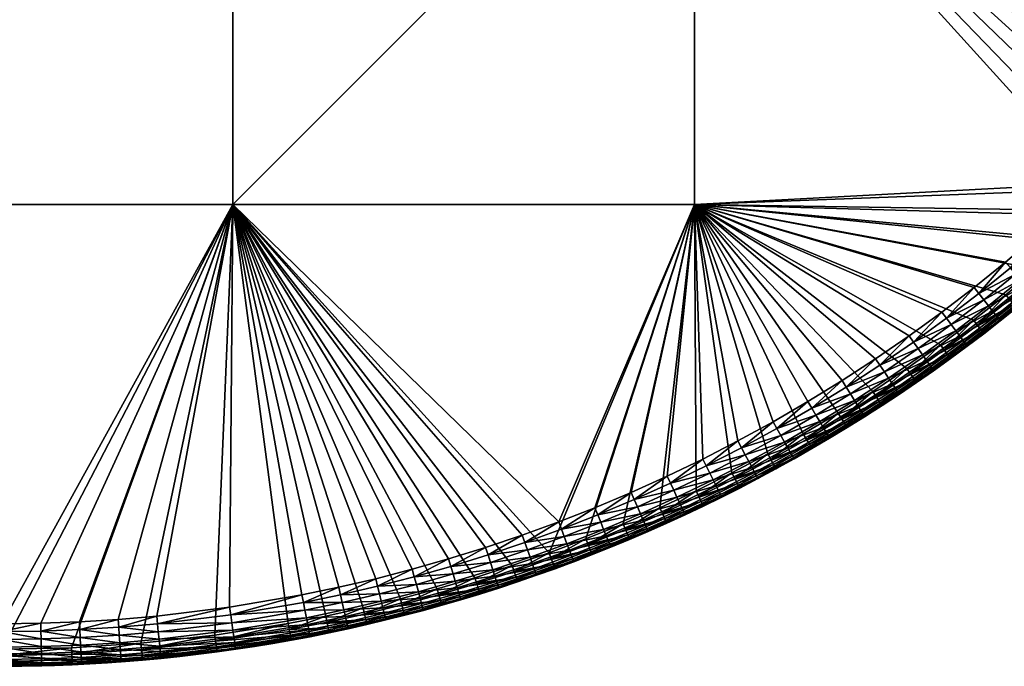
# Model space of a CAD drawing. Header units: centimetres. Extents: x -679 to 534, y -307 to 273.
# Tile 28 of 43: x 346 to 462, y -217 to -141. Entities that reach past the tile are written whole.
import ezdxf

# ---------------------------------------------------------------- set-up
doc = ezdxf.new("R2010")
doc.units = ezdxf.units.CM
doc.layers.add('Fbx_Root', color=18, linetype='Continuous', true_color=0x000000)

msp = doc.modelspace()

# ---------------------------------------------------------------- meshes
at = {"layer": 'Fbx_Root'}
mesh = msp.add_polyface(dxfattribs=at)
corners = [(262.59, -54.17, 390), (262.59, -108.46, 390), (208.3, -108.46, 390), (208.3, -54.17, 390), (262.59, 0.11, 390), (316.87, -108.46, 390), (316.87, -162.75, 390), (262.59, -162.75, 390), (316.87, -54.17, 390), (316.87, 0.11, 390), (371.16, -108.46, 390), (371.16, -162.75, 390), (371.16, -54.17, 390), (210.22, -159.1, 390), (213.58, -162.42, 390), (231.72, -177.81, 390), (227.88, -174.87, 390), (220.52, -168.78, 390), (217.01, -165.64, 390), (224.11, -171.83, 390), (219.59, -169.85, 390.59), (216.51, -166.19, 390.14), (220.04, -169.34, 390.14), (219.3, -170.18, 391.26), (216.05, -166.69, 390.59), (223.21, -172.92, 390.59), (220.52, -168.78, 390), (224.11, -171.83, 390), (217.42, -168.71, 392), (219.21, -170.29, 392), (262.59, -54.17, 440), (208.3, -54.17, 440), (208.3, -108.46, 440), (262.59, -108.46, 440), (262.59, 0.11, 440), (316.87, -108.46, 440), (262.59, -162.75, 440), (316.87, -162.75, 440), (316.87, -54.17, 440), (316.87, 0.11, 440), (371.16, -108.46, 440), (371.16, -54.17, 440), (227.88, -171.03, 440), (224.3, -168.08, 440), (220.81, -165.03, 440), (214.05, -158.69, 440), (210.79, -155.39, 440), (217.39, -161.9, 440), (219.21, -170.29, 392), (219.26, -170.34, 435), (217.48, -168.76, 435), (217.71, -168.5, 436.84), (217.53, -168.7, 435.91), (221.12, -171.83, 435.91), (218.02, -168.16, 437.74), (221.3, -171.62, 436.84), (218.45, -167.67, 438.54), (221.6, -171.27, 437.74), (222.02, -170.77, 438.54), (218.99, -167.08, 439.18), (222.53, -170.16, 439.18), (219.58, -166.41, 439.65), (223.11, -169.48, 439.65), (220.2, -165.71, 439.92), (223.72, -168.77, 439.92), (216.13, -163.25, 439.65), (216.77, -162.57, 439.92), (219.26, -170.34, 435), (227.88, -171.03, 440), (224.3, -168.08, 440), (220.81, -165.03, 440)]
mesh.append_faces([[corners[k] for k in face] for face in [(0, 1, 2, 2), (0, 2, 3, 3), (4, 0, 3, 3), (5, 6, 7, 7), (5, 7, 1, 1), (8, 5, 1, 1), (8, 1, 0, 0), (9, 8, 0, 0), (10, 11, 6, 6), (10, 6, 5, 5), (12, 10, 5, 5), (12, 5, 8, 8), (2, 1, 13, 13), (14, 13, 1, 1), (15, 16, 7, 7), (17, 18, 7, 7), (7, 19, 17, 17), (7, 16, 19, 19), (7, 14, 1, 1), (18, 14, 7, 7), (20, 21, 22, 22), (23, 24, 20, 20), (25, 20, 22, 22), (26, 22, 21, 21), (27, 22, 26, 26), (28, 23, 29, 29), (30, 31, 32, 32), (30, 32, 33, 33), (34, 31, 30, 30), (35, 33, 36, 36), (35, 36, 37, 37), (38, 30, 33, 33), (38, 33, 35, 35), (39, 30, 38, 38), (40, 35, 37, 37), (41, 38, 35, 35), (42, 36, 43, 43), (36, 44, 43, 43), (45, 33, 46, 46), (47, 33, 45, 45), (47, 44, 36, 36), (47, 36, 33, 33), (32, 46, 33, 33), (48, 49, 50, 50), (51, 52, 53, 53), (54, 51, 55, 55), (56, 54, 57, 57), (56, 57, 58, 58), (59, 56, 58, 58), (59, 58, 60, 60), (61, 59, 60, 60), (61, 60, 62, 62), (63, 61, 62, 62), (63, 62, 64, 64), (65, 59, 61, 61), (66, 61, 63, 63), (67, 53, 52, 52), (64, 68, 69, 69), (63, 64, 69, 69), (63, 69, 70, 70), (66, 63, 70, 70)]])
mesh = msp.add_polyface(dxfattribs=at)
corners = [(371.16, 0.11, 390), (371.16, -54.17, 390), (316.87, -54.17, 390), (425.45, -108.46, 390), (425.45, -162.75, 390), (371.16, -162.75, 390), (371.16, -108.46, 390), (425.45, -54.17, 390), (425.45, 0.11, 390), (479.73, -54.17, 390), (479.73, -108.46, 390), (479.73, 0.11, 390), (476.09, -160.83, 390), (458.24, -176.35, 390), (454.36, -179.24, 390), (462.04, -173.37, 390), (465.67, -170.37, 390), (472.7, -164.09, 390), (469.22, -167.27, 390), (479.4, -157.47, 390), (470.16, -168.33, 390.59), (466.59, -171.44, 390.59), (466.15, -170.93, 390.14), (470.46, -168.66, 391.26), (466.87, -171.78, 391.26), (469.22, -167.27, 390), (469.71, -167.82, 390.14), (465.67, -170.37, 390), (468.77, -170.34, 392), (466.96, -171.89, 392), (371.16, -108.46, 440), (316.87, -162.75, 440), (371.16, -162.75, 440), (371.16, -54.17, 440), (316.87, -108.46, 440), (371.16, 0.11, 440), (316.87, -54.17, 440), (425.45, -108.46, 440), (425.45, -162.75, 440), (425.45, -54.17, 440), (425.45, 0.11, 440), (479.73, -54.17, 440), (479.73, -108.46, 440), (479.73, 0.11, 440), (472.38, -160.26, 440), (446.73, -180.9, 440), (450.66, -178.2, 440), (458.3, -172.51, 440), (462.01, -169.52, 440), (465.54, -166.52, 440), (469, -163.43, 440), (475.68, -157, 440), (478.89, -153.66, 440), (468.77, -170.34, 392), (468.83, -170.29, 435), (467.02, -171.84, 435), (464.97, -173.1, 436.84), (468.77, -170.23, 435.91), (468.6, -170.02, 436.84), (464.68, -172.74, 437.74), (468.29, -169.68, 437.74), (464.26, -172.24, 438.54), (467.86, -169.19, 438.54), (463.75, -171.63, 439.18), (467.34, -168.58, 439.18), (463.18, -170.94, 439.65), (466.75, -167.91, 439.65), (462.59, -170.22, 439.92), (466.14, -167.21, 439.92), (458.86, -173.23, 439.92), (469, -163.43, 440), (465.54, -166.52, 440), (462.01, -169.52, 440)]
mesh.append_faces([[corners[k] for k in face] for face in [(0, 1, 2, 2), (3, 4, 5, 5), (3, 5, 6, 6), (7, 3, 6, 6), (7, 6, 1, 1), (8, 7, 1, 1), (9, 10, 3, 3), (9, 3, 7, 7), (11, 9, 7, 7), (3, 12, 4, 4), (13, 14, 4, 4), (15, 13, 4, 4), (15, 4, 16, 16), (17, 18, 4, 4), (12, 17, 4, 4), (18, 16, 4, 4), (19, 12, 3, 3), (19, 3, 10, 10), (20, 21, 22, 22), (23, 24, 21, 21), (25, 26, 22, 22), (25, 22, 27, 27), (28, 29, 24, 24), (30, 31, 32, 32), (33, 34, 30, 30), (35, 36, 33, 33), (37, 30, 32, 32), (37, 32, 38, 38), (39, 33, 30, 30), (39, 30, 37, 37), (40, 33, 39, 39), (41, 39, 37, 37), (41, 37, 42, 42), (43, 39, 41, 41), (44, 37, 38, 38), (45, 46, 38, 38), (47, 48, 38, 38), (48, 49, 38, 38), (49, 50, 38, 38), (37, 44, 51, 51), (51, 52, 37, 37), (52, 42, 37, 37), (44, 38, 50, 50), (53, 54, 55, 55), (56, 57, 58, 58), (59, 56, 58, 58), (59, 58, 60, 60), (61, 59, 60, 60), (61, 60, 62, 62), (63, 61, 62, 62), (63, 62, 64, 64), (65, 63, 64, 64), (65, 64, 66, 66), (67, 65, 66, 66), (67, 66, 68, 68), (69, 65, 67, 67), (68, 70, 71, 71), (69, 67, 72, 72), (67, 68, 71, 71), (67, 71, 72, 72)]])
mesh = msp.add_polyface(dxfattribs=at)
corners = [(360.37, -214.32, 390), (352.2, -214.85, 390), (371.16, -162.75, 390), (382.1, -211.14, 390), (377.68, -211.99, 390), (386.49, -210.17, 390), (369.05, -213.36, 390), (390.86, -209.1, 390), (395.2, -207.93, 390), (399.62, -206.62, 390), (404.01, -205.2, 390), (408.36, -203.68, 390), (412.68, -202.05, 390), (425.45, -162.75, 390), (417.04, -200.27, 390), (344.02, -215.03, 390), (426.23, -197.67, 390.59), (421.66, -199.06, 390.14), (425.94, -197.06, 390.14), (426.43, -198.07, 391.26), (421.94, -199.68, 390.59), (425.62, -196.4, 390), (421.35, -198.39, 390), (429.84, -194.3, 390), (428.63, -197.15, 392), (426.49, -198.2, 392), (344.02, -212.03, 440), (348.58, -211.98, 440), (371.16, -162.75, 440), (362.22, -211.13, 440), (370.79, -210.08, 440), (353.13, -211.81, 440), (357.68, -211.53, 440), (379.29, -208.64, 440), (383.64, -207.74, 440), (387.97, -206.74, 440), (392.27, -205.63, 440), (396.54, -204.42, 440), (400.89, -203.07, 440), (405.2, -201.62, 440), (409.48, -200.06, 440), (425.45, -162.75, 440), (413.71, -198.4, 440), (422.23, -194.69, 440), (417.99, -196.6, 440), (426.41, -192.67, 440), (316.87, -162.75, 440), (428.63, -197.15, 392), (426.5, -198.2, 435), (426.49, -198.2, 392), (424.19, -198.9, 436.84), (424.31, -199.14, 435.91), (428.6, -197.07, 435.91), (424, -198.48, 437.74), (428.48, -196.83, 436.84), (423.72, -197.89, 438.54), (428.27, -196.42, 437.74), (427.98, -195.84, 438.54), (423.38, -197.17, 439.18), (427.63, -195.12, 439.18), (423, -196.35, 439.65), (427.23, -194.32, 439.65), (422.61, -195.51, 439.92), (426.82, -193.49, 439.92), (419.41, -199.84, 438.54), (419.09, -199.11, 439.18), (418.73, -198.28, 439.65), (418.36, -197.43, 439.92), (414.06, -199.24, 439.92), (426.5, -198.2, 435), (426.41, -192.67, 440), (422.23, -194.69, 440), (417.99, -196.6, 440), (413.71, -198.4, 440)]
mesh.append_faces([[corners[k] for k in face] for face in [(0, 1, 2, 2), (3, 4, 2, 2), (3, 2, 5, 5), (4, 6, 2, 2), (5, 2, 7, 7), (8, 2, 9, 9), (2, 10, 9, 9), (10, 2, 11, 11), (12, 13, 14, 14), (12, 11, 13, 13), (8, 7, 2, 2), (2, 13, 11, 11), (1, 15, 2, 2), (16, 17, 18, 18), (19, 20, 16, 16), (21, 18, 17, 17), (21, 17, 22, 22), (23, 18, 21, 21), (24, 25, 19, 19), (26, 27, 28, 28), (29, 30, 28, 28), (31, 32, 28, 28), (28, 30, 33, 33), (28, 34, 35, 35), (36, 28, 35, 35), (28, 36, 37, 37), (28, 38, 39, 39), (28, 39, 40, 40), (38, 28, 37, 37), (33, 34, 28, 28), (41, 40, 42, 42), (43, 41, 44, 44), (41, 43, 45, 45), (44, 41, 42, 42), (28, 46, 26, 26), (47, 48, 49, 49), (50, 51, 52, 52), (53, 50, 54, 54), (55, 53, 56, 56), (55, 56, 57, 57), (58, 55, 57, 57), (58, 57, 59, 59), (60, 58, 59, 59), (60, 59, 61, 61), (62, 60, 61, 61), (62, 61, 63, 63), (64, 53, 55, 55), (65, 55, 58, 58), (66, 65, 58, 58), (66, 58, 60, 60), (67, 66, 60, 60), (67, 60, 62, 62), (68, 66, 67, 67), (51, 69, 52, 52), (62, 63, 70, 70), (62, 70, 71, 71), (68, 67, 72, 72), (68, 72, 73, 73), (67, 62, 71, 71), (67, 71, 72, 72)]])
mesh = msp.add_polyface(dxfattribs=at)
corners = [(344.02, -215.03, 390), (316.87, -162.75, 390), (371.16, -162.75, 390), (421.35, -198.39, 390), (417.04, -200.27, 390), (425.45, -162.75, 390), (425.62, -196.4, 390), (434.06, -192.06, 390), (429.84, -194.3, 390), (438.23, -189.72, 390), (442.34, -187.27, 390), (446.39, -184.72, 390), (450.41, -182.03, 390), (454.36, -179.24, 390), (455.19, -180.39, 390.59), (450.83, -182.64, 390.14), (454.79, -179.84, 390.14), (455.45, -180.75, 391.26), (451.21, -183.2, 390.59), (459.1, -177.48, 390.59), (458.69, -176.94, 390.14), (459.37, -177.83, 391.26), (458.24, -176.35, 390), (454.36, -179.24, 390), (450.41, -182.03, 390), (457.5, -179.42, 392), (455.53, -180.86, 392), (453.55, -182.28, 392), (426.41, -192.67, 440), (430.54, -190.55, 440), (425.45, -162.75, 440), (371.16, -162.75, 440), (409.48, -200.06, 440), (434.68, -188.29, 440), (438.76, -185.93, 440), (442.78, -183.46, 440), (446.73, -180.9, 440), (450.66, -178.2, 440), (454.52, -175.41, 440), (458.3, -172.51, 440), (455.53, -180.86, 392), (455.53, -180.86, 435), (453.54, -182.29, 435), (457.5, -179.42, 392), (457.5, -179.42, 435), (455.62, -176.88, 439.65), (456.15, -177.6, 439.18), (459.99, -174.66, 439.18), (455.06, -176.13, 439.92), (459.44, -173.96, 439.65), (453.34, -182, 436.84), (453.5, -182.22, 435.91), (457.45, -179.35, 435.91), (457.29, -179.13, 436.84), (453.07, -181.62, 437.74), (457.02, -178.76, 437.74), (452.7, -181.09, 438.54), (456.63, -178.24, 438.54), (452.24, -180.44, 439.18), (451.72, -179.7, 439.65), (451.19, -178.94, 439.92), (448.25, -183.17, 439.18), (447.76, -182.43, 439.65), (447.24, -181.65, 439.92), (459.46, -177.94, 435), (457.5, -179.42, 435), (455.53, -180.86, 435), (453.54, -182.29, 435), (454.52, -175.41, 440), (450.66, -178.2, 440), (446.73, -180.9, 440), (458.86, -173.23, 439.92), (458.3, -172.51, 440)]
mesh.append_faces([[corners[k] for k in face] for face in [(0, 1, 2, 2), (3, 4, 5, 5), (6, 3, 5, 5), (7, 8, 5, 5), (9, 7, 5, 5), (10, 9, 5, 5), (11, 5, 12, 12), (5, 11, 10, 10), (8, 6, 5, 5), (12, 5, 13, 13), (14, 15, 16, 16), (17, 18, 14, 14), (19, 14, 16, 16), (19, 16, 20, 20), (21, 17, 14, 14), (22, 20, 16, 16), (22, 16, 23, 23), (23, 16, 15, 15), (23, 15, 24, 24), (25, 26, 17, 17), (21, 25, 17, 17), (27, 17, 26, 26), (28, 29, 30, 30), (31, 32, 30, 30), (33, 34, 30, 30), (35, 36, 30, 30), (30, 37, 38, 38), (39, 30, 38, 38), (30, 34, 35, 35), (40, 41, 42, 42), (43, 44, 41, 41), (43, 41, 40, 40), (45, 46, 47, 47), (48, 45, 49, 49), (50, 51, 52, 52), (50, 52, 53, 53), (54, 50, 53, 53), (54, 53, 55, 55), (56, 54, 55, 55), (56, 55, 57, 57), (58, 56, 57, 57), (58, 57, 46, 46), (59, 58, 46, 46), (59, 46, 45, 45), (60, 59, 45, 45), (60, 45, 48, 48), (61, 56, 58, 58), (62, 58, 59, 59), (63, 62, 59, 59), (63, 59, 60, 60), (64, 52, 65, 65), (52, 66, 65, 65), (51, 67, 66, 66), (51, 66, 52, 52), (60, 48, 68, 68), (60, 68, 69, 69), (63, 60, 69, 69), (63, 69, 70, 70), (48, 71, 72, 72), (48, 72, 68, 68)]])
mesh = msp.add_polyface(dxfattribs=at)
corners = [(360.5, -215.73, 390.59), (352.24, -215.59, 390.14), (360.44, -215.05, 390.14), (360.54, -216.17, 391.26), (352.27, -216.27, 390.59), (369.24, -214.76, 390.59), (369.3, -215.2, 391.26), (360.37, -214.32, 390), (369.05, -213.36, 390), (352.28, -216.71, 391.26), (356.42, -216.63, 392), (354.36, -216.75, 392), (364.94, -215.88, 392), (362.75, -216.11, 392), (358.49, -216.48, 392), (360.55, -216.31, 392), (371.16, -162.75, 440), (348.58, -211.98, 440), (353.13, -211.81, 440), (362.22, -211.13, 440), (357.68, -211.53, 440), (364.94, -215.88, 392), (364.92, -215.88, 435), (362.72, -216.11, 435), (362.75, -216.11, 392), (360.55, -216.31, 392), (360.38, -216.33, 435), (358.05, -216.51, 435), (358.49, -216.48, 392), (356.42, -216.63, 392), (355.71, -216.67, 435), (353.38, -216.8, 435), (354.36, -216.75, 392), (358.02, -216.16, 436.84), (358.04, -216.43, 435.91), (362.71, -216.03, 435.91), (362.68, -215.76, 436.84), (357.99, -215.7, 437.74), (362.64, -215.3, 437.74), (357.94, -215.05, 438.54), (362.57, -214.65, 438.54), (357.88, -214.26, 439.18), (362.49, -213.86, 439.18), (357.82, -213.36, 439.65), (362.4, -212.97, 439.65), (357.75, -212.43, 439.92), (362.31, -212.04, 439.92), (353.36, -216.45, 436.84), (353.37, -216.72, 435.91), (353.34, -215.99, 437.74), (353.31, -215.34, 438.54), (353.27, -214.54, 439.18), (353.22, -213.65, 439.65), (353.18, -212.72, 439.92), (364.92, -215.88, 435), (367.12, -215.62, 435), (360.38, -216.33, 435), (362.72, -216.11, 435), (358.05, -216.51, 435), (355.71, -216.67, 435), (370.79, -210.08, 440), (362.22, -211.13, 440), (357.68, -211.53, 440)]
mesh.append_faces([[corners[k] for k in face] for face in [(0, 1, 2, 2), (3, 4, 0, 0), (5, 0, 2, 2), (6, 3, 0, 0), (2, 7, 8, 8), (7, 2, 1, 1), (9, 3, 10, 10), (9, 10, 11, 11), (3, 6, 12, 12), (3, 12, 13, 13), (14, 10, 3, 3), (13, 15, 3, 3), (14, 3, 15, 15), (16, 17, 18, 18), (19, 16, 20, 20), (21, 22, 23, 23), (21, 23, 24, 24), (25, 26, 27, 27), (25, 27, 28, 28), (29, 30, 31, 31), (29, 31, 32, 32), (28, 27, 30, 30), (28, 30, 29, 29), (24, 23, 26, 26), (24, 26, 25, 25), (33, 34, 35, 35), (33, 35, 36, 36), (37, 33, 36, 36), (37, 36, 38, 38), (39, 37, 38, 38), (39, 38, 40, 40), (41, 39, 40, 40), (41, 40, 42, 42), (43, 41, 42, 42), (43, 42, 44, 44), (45, 43, 44, 44), (45, 44, 46, 46), (47, 48, 34, 34), (47, 34, 33, 33), (49, 47, 33, 33), (49, 33, 37, 37), (50, 49, 37, 37), (50, 37, 39, 39), (51, 50, 39, 39), (51, 39, 41, 41), (52, 51, 41, 41), (52, 41, 43, 43), (53, 52, 43, 43), (53, 43, 45, 45), (54, 55, 35, 35), (56, 57, 35, 35), (58, 56, 34, 34), (57, 54, 35, 35), (59, 58, 34, 34), (59, 34, 48, 48), (34, 56, 35, 35), (46, 60, 61, 61), (53, 45, 62, 62), (45, 46, 61, 61), (45, 61, 62, 62)]])
mesh = msp.add_polyface(dxfattribs=at)
corners = [(371.16, -162.75, 390), (369.05, -213.36, 390), (360.37, -214.32, 390), (369.24, -214.76, 390.59), (360.44, -215.05, 390.14), (369.15, -214.09, 390.14), (369.3, -215.2, 391.26), (360.5, -215.73, 390.59), (377.93, -213.38, 390.59), (377.81, -212.72, 390.14), (378.01, -213.82, 391.26), (369.05, -213.36, 390), (377.68, -211.99, 390), (373.69, -214.7, 392), (371.51, -215.03, 392), (367.13, -215.62, 392), (364.94, -215.88, 392), (369.32, -215.34, 392), (378.04, -213.96, 392), (375.87, -214.34, 392), (378.04, -213.96, 392), (378.07, -213.96, 435), (375.89, -214.34, 435), (375.87, -214.34, 392), (373.69, -214.7, 392), (373.7, -214.7, 435), (371.51, -215.03, 435), (371.51, -215.03, 392), (369.32, -215.34, 392), (369.32, -215.34, 435), (367.12, -215.62, 435), (367.13, -215.62, 392), (364.92, -215.88, 435), (364.94, -215.88, 392), (371.46, -214.68, 436.84), (371.5, -214.95, 435.91), (380.23, -213.46, 435.91), (371.39, -214.23, 437.74), (380.18, -213.2, 436.84), (371.3, -213.58, 438.54), (380.09, -212.75, 437.74), (379.97, -212.11, 438.54), (371.18, -212.79, 439.18), (379.81, -211.32, 439.18), (371.05, -211.91, 439.65), (379.64, -210.44, 439.65), (370.92, -210.99, 439.92), (379.47, -209.53, 439.92), (362.68, -215.76, 436.84), (362.71, -216.03, 435.91), (362.64, -215.3, 437.74), (362.57, -214.65, 438.54), (362.49, -213.86, 439.18), (362.4, -212.97, 439.65), (362.31, -212.04, 439.92), (371.51, -215.03, 435), (373.7, -214.7, 435), (369.32, -215.34, 435), (375.89, -214.34, 435), (367.12, -215.62, 435), (379.29, -208.64, 440), (370.79, -210.08, 440)]
mesh.append_faces([[corners[k] for k in face] for face in [(0, 1, 2, 2), (3, 4, 5, 5), (6, 7, 3, 3), (8, 3, 5, 5), (8, 5, 9, 9), (10, 6, 3, 3), (10, 3, 8, 8), (4, 11, 5, 5), (12, 9, 5, 5), (12, 5, 11, 11), (6, 10, 13, 13), (6, 13, 14, 14), (15, 16, 6, 6), (17, 15, 6, 6), (18, 19, 10, 10), (13, 10, 19, 19), (17, 6, 14, 14), (20, 21, 22, 22), (20, 22, 23, 23), (24, 25, 26, 26), (24, 26, 27, 27), (23, 22, 25, 25), (23, 25, 24, 24), (28, 29, 30, 30), (28, 30, 31, 31), (31, 30, 32, 32), (31, 32, 33, 33), (27, 26, 29, 29), (27, 29, 28, 28), (34, 35, 36, 36), (37, 34, 38, 38), (39, 37, 40, 40), (39, 40, 41, 41), (42, 39, 41, 41), (42, 41, 43, 43), (44, 42, 43, 43), (44, 43, 45, 45), (46, 44, 45, 45), (46, 45, 47, 47), (48, 49, 35, 35), (48, 35, 34, 34), (50, 48, 34, 34), (50, 34, 37, 37), (51, 50, 37, 37), (51, 37, 39, 39), (52, 51, 39, 39), (52, 39, 42, 42), (53, 52, 42, 42), (53, 42, 44, 44), (54, 53, 44, 44), (54, 44, 46, 46), (55, 56, 35, 35), (57, 55, 35, 35), (56, 58, 35, 35), (59, 57, 35, 35), (58, 36, 35, 35), (59, 35, 49, 49), (46, 47, 60, 60), (46, 60, 61, 61), (54, 46, 61, 61)]])
mesh = msp.add_polyface(dxfattribs=at)
corners = [(430.48, -195.56, 390.59), (426.23, -197.67, 390.59), (425.94, -197.06, 390.14), (430.17, -194.96, 390.14), (430.69, -195.96, 391.26), (426.43, -198.07, 391.26), (434.74, -193.3, 390.59), (434.42, -192.71, 390.14), (434.96, -193.7, 391.26), (434.06, -192.06, 390), (429.84, -194.3, 390), (438.23, -189.72, 390), (430.75, -196.08, 392), (428.63, -197.15, 392), (432.89, -194.96, 392), (437.14, -192.65, 392), (435.02, -193.82, 392), (425.45, -162.75, 440), (430.54, -190.55, 440), (434.68, -188.29, 440), (435.02, -193.82, 392), (435.01, -193.82, 435), (432.88, -194.97, 435), (432.89, -194.96, 392), (437.14, -192.65, 392), (430.75, -196.08, 392), (430.77, -196.07, 435), (428.64, -197.15, 435), (428.63, -197.15, 392), (426.5, -198.2, 435), (432.72, -194.66, 436.84), (432.84, -194.9, 435.91), (437.09, -192.58, 435.91), (432.5, -194.25, 437.74), (436.96, -192.35, 436.84), (432.2, -193.68, 438.54), (436.73, -191.94, 437.74), (436.41, -191.37, 438.54), (431.82, -192.97, 439.18), (436.02, -190.68, 439.18), (431.4, -192.18, 439.65), (435.58, -189.9, 439.65), (430.97, -191.36, 439.92), (435.13, -189.09, 439.92), (428.48, -196.83, 436.84), (428.6, -197.07, 435.91), (428.27, -196.42, 437.74), (427.98, -195.84, 438.54), (427.63, -195.12, 439.18), (427.23, -194.32, 439.65), (426.82, -193.49, 439.92), (424.19, -198.9, 436.84), (424, -198.48, 437.74), (432.88, -194.97, 435), (435.01, -193.82, 435), (428.64, -197.15, 435), (430.77, -196.07, 435), (426.5, -198.2, 435), (434.68, -188.29, 440), (430.54, -190.55, 440), (426.41, -192.67, 440)]
mesh.append_faces([[corners[k] for k in face] for face in [(0, 1, 2, 2), (0, 2, 3, 3), (4, 5, 1, 1), (4, 1, 0, 0), (6, 0, 3, 3), (6, 3, 7, 7), (8, 4, 0, 0), (8, 0, 6, 6), (9, 7, 3, 3), (9, 3, 10, 10), (10, 3, 2, 2), (11, 7, 9, 9), (5, 4, 12, 12), (5, 12, 13, 13), (14, 4, 8, 8), (4, 14, 12, 12), (8, 15, 16, 16), (16, 14, 8, 8), (17, 18, 19, 19), (20, 21, 22, 22), (20, 22, 23, 23), (24, 21, 20, 20), (25, 26, 27, 27), (25, 27, 28, 28), (28, 27, 29, 29), (23, 22, 26, 26), (23, 26, 25, 25), (30, 31, 32, 32), (33, 30, 34, 34), (35, 33, 36, 36), (35, 36, 37, 37), (38, 35, 37, 37), (38, 37, 39, 39), (40, 38, 39, 39), (40, 39, 41, 41), (42, 40, 41, 41), (42, 41, 43, 43), (44, 45, 31, 31), (44, 31, 30, 30), (46, 44, 30, 30), (46, 30, 33, 33), (47, 46, 33, 33), (47, 33, 35, 35), (48, 47, 35, 35), (48, 35, 38, 38), (49, 48, 38, 38), (49, 38, 40, 40), (50, 49, 40, 40), (50, 40, 42, 42), (51, 45, 44, 44), (52, 44, 46, 46), (31, 53, 54, 54), (45, 55, 56, 56), (45, 57, 55, 55), (31, 56, 53, 53), (31, 54, 32, 32), (31, 45, 56, 56), (42, 43, 58, 58), (42, 58, 59, 59), (50, 42, 59, 59), (50, 59, 60, 60)]])
mesh = msp.add_polyface(dxfattribs=at)
corners = [(459.37, -177.83, 391.26), (455.19, -180.39, 390.59), (459.1, -177.48, 390.59), (462.93, -174.47, 390.59), (458.69, -176.94, 390.14), (462.5, -173.94, 390.14), (463.21, -174.82, 391.26), (466.59, -171.44, 390.59), (466.15, -170.93, 390.14), (466.87, -171.78, 391.26), (465.67, -170.37, 390), (462.04, -173.37, 390), (458.24, -176.35, 390), (463.3, -174.92, 392), (461.39, -176.45, 392), (465.14, -173.42, 392), (459.45, -177.94, 392), (457.5, -179.42, 392), (466.96, -171.89, 392), (466.96, -171.89, 392), (467.02, -171.84, 435), (465.2, -173.37, 435), (465.14, -173.42, 392), (468.77, -170.34, 392), (463.3, -174.92, 392), (463.3, -174.92, 435), (461.39, -176.44, 435), (461.39, -176.45, 392), (459.45, -177.94, 392), (459.46, -177.94, 435), (457.5, -179.42, 435), (457.5, -179.42, 392), (464.97, -173.1, 436.84), (465.14, -173.31, 435.91), (468.77, -170.23, 435.91), (461.17, -176.17, 436.84), (461.34, -176.38, 435.91), (460.89, -175.8, 437.74), (464.68, -172.74, 437.74), (460.48, -175.29, 438.54), (464.26, -172.24, 438.54), (459.99, -174.66, 439.18), (463.75, -171.63, 439.18), (459.44, -173.96, 439.65), (463.18, -170.94, 439.65), (458.86, -173.23, 439.92), (457.29, -179.13, 436.84), (457.45, -179.35, 435.91), (457.02, -178.76, 437.74), (456.63, -178.24, 438.54), (456.15, -177.6, 439.18), (455.62, -176.88, 439.65), (455.06, -176.13, 439.92), (463.3, -174.92, 435), (465.2, -173.37, 435), (461.39, -176.44, 435), (467.02, -171.84, 435), (459.46, -177.94, 435), (462.01, -169.52, 440), (458.3, -172.51, 440)]
mesh.append_faces([[corners[k] for k in face] for face in [(0, 1, 2, 2), (3, 2, 4, 4), (3, 4, 5, 5), (6, 0, 2, 2), (6, 2, 3, 3), (7, 3, 5, 5), (7, 5, 8, 8), (9, 6, 3, 3), (9, 3, 7, 7), (10, 8, 5, 5), (10, 5, 11, 11), (11, 5, 4, 4), (11, 4, 12, 12), (0, 6, 13, 13), (0, 13, 14, 14), (6, 9, 15, 15), (6, 15, 13, 13), (0, 16, 17, 17), (14, 16, 0, 0), (9, 18, 15, 15), (19, 20, 21, 21), (19, 21, 22, 22), (23, 20, 19, 19), (24, 25, 26, 26), (24, 26, 27, 27), (28, 29, 30, 30), (28, 30, 31, 31), (27, 26, 29, 29), (27, 29, 28, 28), (22, 21, 25, 25), (22, 25, 24, 24), (32, 33, 34, 34), (35, 36, 33, 33), (35, 33, 32, 32), (37, 35, 32, 32), (37, 32, 38, 38), (39, 37, 38, 38), (39, 38, 40, 40), (41, 39, 40, 40), (41, 40, 42, 42), (43, 41, 42, 42), (43, 42, 44, 44), (45, 43, 44, 44), (46, 47, 36, 36), (46, 36, 35, 35), (48, 46, 35, 35), (48, 35, 37, 37), (49, 48, 37, 37), (49, 37, 39, 39), (50, 49, 39, 39), (50, 39, 41, 41), (51, 41, 43, 43), (52, 43, 45, 45), (33, 53, 54, 54), (36, 55, 53, 53), (33, 54, 56, 56), (57, 55, 36, 36), (36, 53, 33, 33), (57, 36, 47, 47), (34, 33, 56, 56), (45, 58, 59, 59)]])
mesh = msp.add_polyface(dxfattribs=at)
corners = [(447.16, -185.9, 390.59), (443.08, -188.47, 390.59), (442.73, -187.9, 390.14), (446.79, -185.33, 390.14), (447.4, -186.28, 391.26), (443.32, -188.85, 391.26), (451.21, -183.2, 390.59), (450.83, -182.64, 390.14), (451.46, -183.56, 391.26), (455.19, -180.39, 390.59), (455.45, -180.75, 391.26), (446.39, -184.72, 390), (450.41, -182.03, 390), (447.48, -186.39, 392), (445.44, -187.7, 392), (449.52, -185.05, 392), (451.54, -183.68, 392), (453.55, -182.28, 392), (455.53, -180.86, 392), (453.54, -182.29, 435), (453.55, -182.28, 392), (451.54, -183.68, 392), (451.54, -183.68, 435), (449.51, -185.05, 435), (449.52, -185.05, 392), (447.48, -186.39, 392), (447.49, -186.39, 435), (445.45, -187.69, 435), (445.44, -187.7, 392), (443.39, -188.97, 435), (443.39, -188.97, 392), (449.32, -184.76, 436.84), (449.46, -184.99, 435.91), (453.5, -182.22, 435.91), (453.34, -182, 436.84), (449.06, -184.38, 437.74), (453.07, -181.62, 437.74), (448.7, -183.84, 438.54), (452.7, -181.09, 438.54), (448.25, -183.17, 439.18), (447.76, -182.43, 439.65), (452.24, -180.44, 439.18), (445.26, -187.39, 436.84), (445.4, -187.62, 435.91), (445.01, -187, 437.74), (444.67, -186.45, 438.54), (444.24, -185.78, 439.18), (443.76, -185.02, 439.65), (443.27, -184.23, 439.92), (447.24, -181.65, 439.92), (441.14, -189.92, 436.84), (440.9, -189.52, 437.74), (451.54, -183.68, 435), (453.54, -182.29, 435), (447.49, -186.39, 435), (449.51, -185.05, 435), (443.39, -188.97, 435), (445.45, -187.69, 435), (446.73, -180.9, 440)]
mesh.append_faces([[corners[k] for k in face] for face in [(0, 1, 2, 2), (0, 2, 3, 3), (4, 5, 1, 1), (4, 1, 0, 0), (6, 0, 3, 3), (6, 3, 7, 7), (8, 4, 0, 0), (8, 0, 6, 6), (9, 6, 7, 7), (10, 8, 6, 6), (11, 3, 2, 2), (12, 7, 3, 3), (12, 3, 11, 11), (5, 4, 13, 13), (5, 13, 14, 14), (4, 8, 15, 15), (4, 15, 13, 13), (8, 16, 15, 15), (8, 17, 16, 16), (17, 8, 10, 10), (18, 19, 20, 20), (21, 22, 23, 23), (21, 23, 24, 24), (20, 19, 22, 22), (20, 22, 21, 21), (25, 26, 27, 27), (25, 27, 28, 28), (28, 27, 29, 29), (28, 29, 30, 30), (24, 23, 26, 26), (24, 26, 25, 25), (31, 32, 33, 33), (31, 33, 34, 34), (35, 31, 34, 34), (35, 34, 36, 36), (37, 35, 36, 36), (37, 36, 38, 38), (39, 37, 38, 38), (40, 39, 41, 41), (42, 43, 32, 32), (42, 32, 31, 31), (44, 42, 31, 31), (44, 31, 35, 35), (45, 44, 35, 35), (45, 35, 37, 37), (46, 45, 37, 37), (46, 37, 39, 39), (47, 46, 39, 39), (47, 39, 40, 40), (48, 47, 40, 40), (48, 40, 49, 49), (50, 43, 42, 42), (51, 42, 44, 44), (33, 52, 53, 53), (32, 54, 55, 55), (32, 55, 52, 52), (43, 56, 57, 57), (43, 57, 54, 54), (32, 52, 33, 33), (32, 43, 54, 54), (48, 49, 58, 58)]])
mesh = msp.add_polyface(dxfattribs=at)
corners = [(438.94, -190.94, 390.59), (434.74, -193.3, 390.59), (434.42, -192.71, 390.14), (438.6, -190.36, 390.14), (439.17, -191.33, 391.26), (434.96, -193.7, 391.26), (443.08, -188.47, 390.59), (442.73, -187.9, 390.14), (443.32, -188.85, 391.26), (438.23, -189.72, 390), (442.34, -187.27, 390), (446.39, -184.72, 390), (437.14, -192.65, 392), (441.32, -190.22, 392), (439.24, -191.45, 392), (443.39, -188.97, 392), (445.44, -187.7, 392), (443.39, -188.97, 392), (443.39, -188.97, 435), (441.32, -190.22, 435), (441.32, -190.22, 392), (439.24, -191.45, 392), (439.23, -191.45, 435), (437.13, -192.65, 435), (437.14, -192.65, 392), (435.01, -193.82, 435), (441.14, -189.92, 436.84), (441.28, -190.15, 435.91), (445.4, -187.62, 435.91), (440.9, -189.52, 437.74), (445.26, -187.39, 436.84), (440.57, -188.97, 438.54), (445.01, -187, 437.74), (444.67, -186.45, 438.54), (440.16, -188.28, 439.18), (444.24, -185.78, 439.18), (439.7, -187.51, 439.65), (443.76, -185.02, 439.65), (439.23, -186.71, 439.92), (443.27, -184.23, 439.92), (436.96, -192.35, 436.84), (437.09, -192.58, 435.91), (436.73, -191.94, 437.74), (436.41, -191.37, 438.54), (436.02, -190.68, 439.18), (435.58, -189.9, 439.65), (435.13, -189.09, 439.92), (432.72, -194.66, 436.84), (432.5, -194.25, 437.74), (439.23, -191.45, 435), (441.32, -190.22, 435), (437.13, -192.65, 435), (443.39, -188.97, 435), (435.01, -193.82, 435), (442.78, -183.46, 440), (438.76, -185.93, 440), (434.68, -188.29, 440), (446.73, -180.9, 440)]
mesh.append_faces([[corners[k] for k in face] for face in [(0, 1, 2, 2), (0, 2, 3, 3), (4, 5, 1, 1), (4, 1, 0, 0), (6, 0, 3, 3), (6, 3, 7, 7), (8, 4, 0, 0), (8, 0, 6, 6), (9, 3, 2, 2), (10, 7, 3, 3), (10, 3, 9, 9), (11, 7, 10, 10), (5, 4, 12, 12), (8, 13, 4, 4), (4, 13, 14, 14), (8, 15, 13, 13), (14, 12, 4, 4), (16, 15, 8, 8), (17, 18, 19, 19), (17, 19, 20, 20), (21, 22, 23, 23), (21, 23, 24, 24), (24, 23, 25, 25), (20, 19, 22, 22), (20, 22, 21, 21), (26, 27, 28, 28), (29, 26, 30, 30), (31, 29, 32, 32), (31, 32, 33, 33), (34, 31, 33, 33), (34, 33, 35, 35), (36, 34, 35, 35), (36, 35, 37, 37), (38, 36, 37, 37), (38, 37, 39, 39), (40, 41, 27, 27), (40, 27, 26, 26), (42, 40, 26, 26), (42, 26, 29, 29), (43, 42, 29, 29), (43, 29, 31, 31), (44, 43, 31, 31), (44, 31, 34, 34), (45, 44, 34, 34), (45, 34, 36, 36), (46, 45, 36, 36), (46, 36, 38, 38), (47, 41, 40, 40), (48, 40, 42, 42), (27, 49, 50, 50), (41, 51, 49, 49), (27, 50, 52, 52), (41, 53, 51, 51), (27, 52, 28, 28), (27, 41, 49, 49), (38, 39, 54, 54), (38, 54, 55, 55), (46, 38, 55, 55), (46, 55, 56, 56), (39, 57, 54, 54)]])
mesh = msp.add_polyface(dxfattribs=at)
corners = [(417.59, -201.57, 390.59), (413.19, -203.36, 390.59), (412.95, -202.73, 390.14), (417.32, -200.95, 390.14), (417.76, -201.99, 391.26), (413.36, -203.78, 391.26), (421.94, -199.68, 390.59), (421.66, -199.06, 390.14), (422.12, -200.08, 391.26), (426.23, -197.67, 390.59), (426.43, -198.07, 391.26), (421.35, -198.39, 390), (417.04, -200.27, 390), (413.41, -203.91, 392), (415.62, -203.02, 392), (424.34, -199.22, 392), (420, -201.18, 392), (417.81, -202.11, 392), (422.18, -200.21, 392), (426.49, -198.2, 392), (426.49, -198.2, 392), (426.5, -198.2, 435), (424.34, -199.22, 435), (424.34, -199.22, 392), (422.18, -200.21, 392), (422.17, -200.21, 435), (419.99, -201.18, 435), (420, -201.18, 392), (417.81, -202.11, 392), (417.8, -202.12, 435), (415.6, -203.03, 435), (415.62, -203.02, 392), (413.43, -203.9, 435), (419.85, -200.86, 436.84), (419.96, -201.1, 435.91), (424.31, -199.14, 435.91), (424.19, -198.9, 436.84), (419.67, -200.43, 437.74), (424, -198.48, 437.74), (419.41, -199.84, 438.54), (419.09, -199.11, 439.18), (423.72, -197.89, 438.54), (415.47, -202.71, 436.84), (415.57, -202.95, 435.91), (415.29, -202.28, 437.74), (415.05, -201.68, 438.54), (414.75, -200.94, 439.18), (414.41, -200.11, 439.65), (418.73, -198.28, 439.65), (414.06, -199.24, 439.92), (411.12, -204.41, 436.84), (410.96, -203.98, 437.74), (410.73, -203.37, 438.54), (422.17, -200.21, 435), (424.34, -199.22, 435), (417.8, -202.12, 435), (419.99, -201.18, 435), (415.6, -203.03, 435), (426.5, -198.2, 435), (411.22, -204.66, 435.91)]
mesh.append_faces([[corners[k] for k in face] for face in [(0, 1, 2, 2), (0, 2, 3, 3), (4, 5, 1, 1), (4, 1, 0, 0), (6, 0, 3, 3), (6, 3, 7, 7), (8, 4, 0, 0), (8, 0, 6, 6), (9, 6, 7, 7), (10, 8, 6, 6), (11, 7, 3, 3), (11, 3, 12, 12), (12, 3, 2, 2), (13, 5, 14, 14), (10, 15, 8, 8), (4, 8, 16, 16), (4, 16, 17, 17), (4, 17, 14, 14), (8, 18, 16, 16), (10, 19, 15, 15), (15, 18, 8, 8), (5, 4, 14, 14), (20, 21, 22, 22), (20, 22, 23, 23), (24, 25, 26, 26), (24, 26, 27, 27), (28, 29, 30, 30), (28, 30, 31, 31), (27, 26, 29, 29), (27, 29, 28, 28), (23, 22, 25, 25), (23, 25, 24, 24), (31, 30, 32, 32), (33, 34, 35, 35), (33, 35, 36, 36), (37, 33, 36, 36), (37, 36, 38, 38), (39, 37, 38, 38), (40, 39, 41, 41), (42, 43, 34, 34), (42, 34, 33, 33), (44, 42, 33, 33), (44, 33, 37, 37), (45, 44, 37, 37), (45, 37, 39, 39), (46, 45, 39, 39), (46, 39, 40, 40), (47, 46, 40, 40), (47, 40, 48, 48), (49, 47, 48, 48), (50, 43, 42, 42), (51, 42, 44, 44), (52, 44, 45, 45), (35, 53, 54, 54), (34, 55, 56, 56), (43, 57, 55, 55), (34, 56, 53, 53), (35, 54, 58, 58), (34, 53, 35, 35), (59, 57, 43, 43), (55, 34, 43, 43)]])
mesh = msp.add_polyface(dxfattribs=at)
corners = [(408.85, -205.01, 390.59), (404.46, -206.54, 390.59), (404.24, -205.9, 390.14), (408.61, -204.37, 390.14), (409, -205.42, 391.26), (404.6, -206.97, 391.26), (413.19, -203.36, 390.59), (412.95, -202.73, 390.14), (413.36, -203.78, 391.26), (412.68, -202.05, 390), (408.36, -203.68, 390), (417.04, -200.27, 390), (406.85, -206.34, 392), (411.23, -204.75, 392), (409.05, -205.56, 392), (404.65, -207.1, 392), (413.41, -203.91, 392), (413.41, -203.91, 392), (413.43, -203.9, 435), (411.25, -204.74, 435), (411.23, -204.75, 392), (409.05, -205.56, 392), (409.06, -205.55, 435), (406.85, -206.34, 435), (406.85, -206.34, 392), (404.64, -207.1, 435), (415.62, -203.02, 392), (411.12, -204.41, 436.84), (411.22, -204.66, 435.91), (415.57, -202.95, 435.91), (410.96, -203.98, 437.74), (415.47, -202.71, 436.84), (410.73, -203.37, 438.54), (415.29, -202.28, 437.74), (410.45, -202.62, 439.18), (415.05, -201.68, 438.54), (414.75, -200.94, 439.18), (410.13, -201.78, 439.65), (414.41, -200.11, 439.65), (409.8, -200.91, 439.92), (414.06, -199.24, 439.92), (406.74, -206.01, 436.84), (406.83, -206.26, 435.91), (406.59, -205.57, 437.74), (406.37, -204.96, 438.54), (406.11, -204.2, 439.18), (405.81, -203.36, 439.65), (405.5, -202.48, 439.92), (402.32, -207.5, 436.84), (402.17, -207.06, 437.74), (401.97, -206.44, 438.54), (411.25, -204.74, 435), (413.43, -203.9, 435), (406.85, -206.34, 435), (409.06, -205.55, 435), (415.6, -203.03, 435), (404.64, -207.1, 435), (413.71, -198.4, 440), (409.48, -200.06, 440), (405.2, -201.62, 440)]
mesh.append_faces([[corners[k] for k in face] for face in [(0, 1, 2, 2), (0, 2, 3, 3), (4, 5, 1, 1), (4, 1, 0, 0), (6, 0, 3, 3), (6, 3, 7, 7), (8, 4, 0, 0), (8, 0, 6, 6), (9, 7, 3, 3), (9, 3, 10, 10), (11, 7, 9, 9), (10, 3, 2, 2), (12, 5, 4, 4), (13, 4, 8, 8), (14, 12, 4, 4), (13, 14, 4, 4), (15, 5, 12, 12), (8, 16, 13, 13), (17, 18, 19, 19), (17, 19, 20, 20), (21, 22, 23, 23), (21, 23, 24, 24), (20, 19, 22, 22), (20, 22, 21, 21), (24, 23, 25, 25), (26, 18, 17, 17), (27, 28, 29, 29), (30, 27, 31, 31), (32, 30, 33, 33), (34, 32, 35, 35), (34, 35, 36, 36), (37, 34, 36, 36), (37, 36, 38, 38), (39, 37, 38, 38), (39, 38, 40, 40), (41, 42, 28, 28), (41, 28, 27, 27), (43, 41, 27, 27), (43, 27, 30, 30), (44, 43, 30, 30), (44, 30, 32, 32), (45, 44, 32, 32), (45, 32, 34, 34), (46, 45, 34, 34), (46, 34, 37, 37), (47, 46, 37, 37), (47, 37, 39, 39), (48, 42, 41, 41), (49, 41, 43, 43), (50, 43, 44, 44), (28, 51, 52, 52), (42, 53, 54, 54), (42, 54, 28, 28), (28, 54, 51, 51), (28, 52, 55, 55), (56, 53, 42, 42), (39, 40, 57, 57), (39, 57, 58, 58), (47, 39, 58, 58), (47, 58, 59, 59)]])
mesh = msp.add_polyface(dxfattribs=at)
corners = [(400.04, -207.97, 390.59), (395.58, -209.29, 390.59), (395.4, -208.64, 390.14), (399.84, -207.32, 390.14), (400.17, -208.4, 391.26), (395.71, -209.72, 391.26), (404.46, -206.54, 390.59), (404.24, -205.9, 390.14), (404.6, -206.97, 391.26), (399.62, -206.62, 390), (395.2, -207.93, 390), (404.01, -205.2, 390), (408.36, -203.68, 390), (397.98, -209.21, 392), (402.43, -207.83, 392), (400.21, -208.53, 392), (404.65, -207.1, 392), (404.65, -207.1, 392), (404.64, -207.1, 435), (402.42, -207.83, 435), (402.43, -207.83, 392), (400.21, -208.53, 392), (400.2, -208.54, 435), (397.96, -209.21, 435), (397.98, -209.21, 392), (406.85, -206.34, 392), (395.77, -209.85, 435), (395.74, -209.86, 392), (402.32, -207.5, 436.84), (402.4, -207.75, 435.91), (406.83, -206.26, 435.91), (402.17, -207.06, 437.74), (406.74, -206.01, 436.84), (401.97, -206.44, 438.54), (406.59, -205.57, 437.74), (401.73, -205.68, 439.18), (406.37, -204.96, 438.54), (406.11, -204.2, 439.18), (401.45, -204.83, 439.65), (405.81, -203.36, 439.65), (401.17, -203.94, 439.92), (405.5, -202.48, 439.92), (397.86, -208.88, 436.84), (397.94, -209.13, 435.91), (397.73, -208.43, 437.74), (397.54, -207.81, 438.54), (397.32, -207.04, 439.18), (397.06, -206.18, 439.65), (396.8, -205.29, 439.92), (393.48, -210.12, 436.84), (393.36, -209.67, 437.74), (393.19, -209.04, 438.54), (402.42, -207.83, 435), (404.64, -207.1, 435), (400.2, -208.54, 435), (397.96, -209.21, 435), (395.77, -209.85, 435), (405.2, -201.62, 440), (400.89, -203.07, 440), (396.54, -204.42, 440)]
mesh.append_faces([[corners[k] for k in face] for face in [(0, 1, 2, 2), (0, 2, 3, 3), (4, 5, 1, 1), (4, 1, 0, 0), (6, 0, 3, 3), (6, 3, 7, 7), (8, 4, 0, 0), (8, 0, 6, 6), (9, 3, 2, 2), (9, 2, 10, 10), (11, 7, 3, 3), (11, 3, 9, 9), (12, 7, 11, 11), (5, 4, 13, 13), (14, 4, 8, 8), (15, 13, 4, 4), (16, 14, 8, 8), (15, 4, 14, 14), (17, 18, 19, 19), (17, 19, 20, 20), (21, 22, 23, 23), (21, 23, 24, 24), (20, 19, 22, 22), (20, 22, 21, 21), (25, 18, 17, 17), (24, 23, 26, 26), (24, 26, 27, 27), (28, 29, 30, 30), (31, 28, 32, 32), (33, 31, 34, 34), (35, 33, 36, 36), (35, 36, 37, 37), (38, 35, 37, 37), (38, 37, 39, 39), (40, 38, 39, 39), (40, 39, 41, 41), (42, 43, 29, 29), (42, 29, 28, 28), (44, 42, 28, 28), (44, 28, 31, 31), (45, 44, 31, 31), (45, 31, 33, 33), (46, 45, 33, 33), (46, 33, 35, 35), (47, 46, 35, 35), (47, 35, 38, 38), (48, 47, 38, 38), (48, 38, 40, 40), (49, 43, 42, 42), (50, 42, 44, 44), (51, 44, 45, 45), (52, 53, 29, 29), (54, 52, 29, 29), (54, 43, 55, 55), (56, 55, 43, 43), (53, 30, 29, 29), (43, 54, 29, 29), (40, 41, 57, 57), (40, 57, 58, 58), (48, 40, 58, 58), (48, 58, 59, 59)]])
mesh = msp.add_polyface(dxfattribs=at)
corners = [(391.21, -210.47, 390.59), (386.81, -211.55, 390.59), (386.65, -210.89, 390.14), (391.04, -209.82, 390.14), (391.32, -210.9, 391.26), (386.91, -211.98, 391.26), (395.58, -209.29, 390.59), (395.4, -208.64, 390.14), (395.71, -209.72, 391.26), (390.86, -209.1, 390), (386.49, -210.17, 390), (395.2, -207.93, 390), (389.15, -211.59, 392), (397.98, -209.21, 392), (395.74, -209.86, 392), (393.55, -210.46, 392), (391.36, -211.04, 392), (395.74, -209.86, 392), (395.77, -209.85, 435), (393.57, -210.46, 435), (393.55, -210.46, 392), (391.36, -211.04, 392), (391.37, -211.04, 435), (389.15, -211.59, 435), (389.15, -211.59, 392), (386.94, -212.12, 435), (393.48, -210.12, 436.84), (393.55, -210.38, 435.91), (397.94, -209.13, 435.91), (393.36, -209.67, 437.74), (397.86, -208.88, 436.84), (393.19, -209.04, 438.54), (397.73, -208.43, 437.74), (392.98, -208.27, 439.18), (397.54, -207.81, 438.54), (397.32, -207.04, 439.18), (392.75, -207.41, 439.65), (397.06, -206.18, 439.65), (392.5, -206.51, 439.92), (396.8, -205.29, 439.92), (389.07, -211.25, 436.84), (389.13, -211.51, 435.91), (388.96, -210.8, 437.74), (388.81, -210.17, 438.54), (388.62, -209.39, 439.18), (388.4, -208.52, 439.65), (388.18, -207.62, 439.92), (384.64, -212.28, 436.84), (384.54, -211.83, 437.74), (384.4, -211.19, 438.54), (384.23, -210.41, 439.18), (391.37, -211.04, 435), (393.57, -210.46, 435), (395.77, -209.85, 435), (386.94, -212.12, 435), (389.15, -211.59, 435), (396.54, -204.42, 440), (392.27, -205.63, 440), (387.97, -206.74, 440)]
mesh.append_faces([[corners[k] for k in face] for face in [(0, 1, 2, 2), (0, 2, 3, 3), (4, 5, 1, 1), (4, 1, 0, 0), (6, 0, 3, 3), (6, 3, 7, 7), (8, 4, 0, 0), (8, 0, 6, 6), (9, 3, 2, 2), (9, 2, 10, 10), (11, 7, 3, 3), (11, 3, 9, 9), (5, 4, 12, 12), (8, 13, 14, 14), (15, 4, 8, 8), (16, 12, 4, 4), (14, 15, 8, 8), (15, 16, 4, 4), (17, 18, 19, 19), (17, 19, 20, 20), (21, 22, 23, 23), (21, 23, 24, 24), (20, 19, 22, 22), (20, 22, 21, 21), (24, 23, 25, 25), (26, 27, 28, 28), (29, 26, 30, 30), (31, 29, 32, 32), (33, 31, 34, 34), (33, 34, 35, 35), (36, 33, 35, 35), (36, 35, 37, 37), (38, 36, 37, 37), (38, 37, 39, 39), (40, 41, 27, 27), (40, 27, 26, 26), (42, 40, 26, 26), (42, 26, 29, 29), (43, 42, 29, 29), (43, 29, 31, 31), (44, 43, 31, 31), (44, 31, 33, 33), (45, 44, 33, 33), (45, 33, 36, 36), (46, 45, 36, 36), (46, 36, 38, 38), (47, 41, 40, 40), (48, 40, 42, 42), (49, 42, 43, 43), (50, 43, 44, 44), (51, 52, 27, 27), (52, 53, 27, 27), (54, 55, 41, 41), (55, 51, 41, 41), (53, 28, 27, 27), (41, 51, 27, 27), (38, 39, 56, 56), (38, 56, 57, 57), (46, 38, 57, 57), (46, 57, 58, 58)]])
mesh = msp.add_polyface(dxfattribs=at)
corners = [(382.38, -212.52, 390.59), (377.93, -213.38, 390.59), (377.81, -212.72, 390.14), (382.24, -211.86, 390.14), (382.47, -212.96, 391.26), (378.01, -213.82, 391.26), (386.81, -211.55, 390.59), (386.65, -210.89, 390.14), (386.91, -211.98, 391.26), (382.1, -211.14, 390), (377.68, -211.99, 390), (386.49, -210.17, 390), (384.72, -212.62, 392), (389.15, -211.59, 392), (386.94, -212.12, 392), (380.27, -213.54, 392), (378.04, -213.96, 392), (382.5, -213.09, 392), (386.94, -212.12, 392), (386.94, -212.12, 435), (384.71, -212.62, 435), (384.72, -212.62, 392), (382.5, -213.09, 392), (382.48, -213.1, 435), (380.25, -213.55, 435), (380.27, -213.54, 392), (389.15, -211.59, 392), (378.07, -213.96, 435), (378.04, -213.96, 392), (384.64, -212.28, 436.84), (384.69, -212.54, 435.91), (389.13, -211.51, 435.91), (384.54, -211.83, 437.74), (389.07, -211.25, 436.84), (384.4, -211.19, 438.54), (388.96, -210.8, 437.74), (384.23, -210.41, 439.18), (388.81, -210.17, 438.54), (384.03, -209.54, 439.65), (388.62, -209.39, 439.18), (388.4, -208.52, 439.65), (383.84, -208.63, 439.92), (388.18, -207.62, 439.92), (380.18, -213.2, 436.84), (380.23, -213.46, 435.91), (380.09, -212.75, 437.74), (379.97, -212.11, 438.54), (379.81, -211.32, 439.18), (379.64, -210.44, 439.65), (379.47, -209.53, 439.92), (371.46, -214.68, 436.84), (371.39, -214.23, 437.74), (382.48, -213.1, 435), (384.71, -212.62, 435), (380.25, -213.55, 435), (386.94, -212.12, 435), (375.89, -214.34, 435), (378.07, -213.96, 435), (387.97, -206.74, 440), (383.64, -207.74, 440), (379.29, -208.64, 440)]
mesh.append_faces([[corners[k] for k in face] for face in [(0, 1, 2, 2), (0, 2, 3, 3), (4, 5, 1, 1), (4, 1, 0, 0), (6, 0, 3, 3), (6, 3, 7, 7), (8, 4, 0, 0), (8, 0, 6, 6), (9, 3, 2, 2), (9, 2, 10, 10), (11, 7, 3, 3), (11, 3, 9, 9), (12, 4, 8, 8), (8, 13, 14, 14), (5, 4, 15, 15), (5, 15, 16, 16), (12, 17, 4, 4), (12, 8, 14, 14), (15, 4, 17, 17), (18, 19, 20, 20), (18, 20, 21, 21), (22, 23, 24, 24), (22, 24, 25, 25), (21, 20, 23, 23), (21, 23, 22, 22), (26, 19, 18, 18), (25, 24, 27, 27), (25, 27, 28, 28), (29, 30, 31, 31), (32, 29, 33, 33), (34, 32, 35, 35), (36, 34, 37, 37), (38, 36, 39, 39), (38, 39, 40, 40), (41, 38, 40, 40), (41, 40, 42, 42), (43, 44, 30, 30), (43, 30, 29, 29), (45, 43, 29, 29), (45, 29, 32, 32), (46, 45, 32, 32), (46, 32, 34, 34), (47, 46, 34, 34), (47, 34, 36, 36), (48, 47, 36, 36), (48, 36, 38, 38), (49, 48, 38, 38), (49, 38, 41, 41), (50, 44, 43, 43), (51, 43, 45, 45), (52, 53, 30, 30), (54, 52, 44, 44), (53, 55, 30, 30), (56, 57, 44, 44), (57, 54, 44, 44), (55, 31, 30, 30), (44, 52, 30, 30), (41, 42, 58, 58), (41, 58, 59, 59), (49, 41, 59, 59), (49, 59, 60, 60)]])
mesh = msp.add_polyface(dxfattribs=at)
corners = [(352.27, -216.27, 390.59), (344.02, -216.45, 390.59), (344.02, -215.77, 390.14), (352.24, -215.59, 390.14), (352.28, -216.71, 391.26), (344.02, -216.89, 391.26), (360.5, -215.73, 390.59), (360.54, -216.17, 391.26), (352.2, -214.85, 390), (344.02, -215.03, 390), (360.37, -214.32, 390), (348.15, -216.99, 392), (346.09, -217.02, 392), (350.22, -216.93, 392), (344.02, -217.03, 392), (354.36, -216.75, 392), (352.29, -216.85, 392), (351.04, -216.9, 435), (350.22, -216.93, 392), (352.29, -216.85, 392), (348.15, -216.99, 392), (348.7, -216.97, 435), (346.36, -217.02, 435), (346.09, -217.02, 392), (353.38, -216.8, 435), (354.36, -216.75, 392), (344.02, -217.03, 435), (344.02, -217.03, 392), (348.69, -216.62, 436.84), (348.7, -216.89, 435.91), (353.37, -216.72, 435.91), (353.36, -216.45, 436.84), (348.68, -216.16, 437.74), (353.34, -215.99, 437.74), (348.66, -215.51, 438.54), (353.31, -215.34, 438.54), (348.64, -214.71, 439.18), (353.27, -214.54, 439.18), (348.62, -213.82, 439.65), (353.22, -213.65, 439.65), (348.6, -212.89, 439.92), (353.18, -212.72, 439.92), (344.02, -216.68, 436.84), (344.02, -216.95, 435.91), (344.02, -216.22, 437.74), (344.02, -215.57, 438.54), (344.02, -214.77, 439.18), (344.02, -213.87, 439.65), (344.02, -212.94, 439.92), (353.38, -216.8, 435), (355.71, -216.67, 435), (348.7, -216.97, 435), (351.04, -216.9, 435), (344.02, -217.03, 435), (346.36, -217.02, 435), (357.68, -211.53, 440), (353.13, -211.81, 440), (348.58, -211.98, 440), (344.02, -212.03, 440)]
mesh.append_faces([[corners[k] for k in face] for face in [(0, 1, 2, 2), (0, 2, 3, 3), (4, 5, 1, 1), (4, 1, 0, 0), (6, 0, 3, 3), (7, 4, 0, 0), (8, 3, 2, 2), (8, 2, 9, 9), (10, 3, 8, 8), (5, 4, 11, 11), (5, 11, 12, 12), (13, 11, 4, 4), (14, 5, 12, 12), (15, 16, 4, 4), (13, 4, 16, 16), (17, 18, 19, 19), (20, 21, 22, 22), (20, 22, 23, 23), (18, 17, 21, 21), (18, 21, 20, 20), (24, 19, 25, 25), (23, 22, 26, 26), (23, 26, 27, 27), (19, 24, 17, 17), (28, 29, 30, 30), (28, 30, 31, 31), (32, 28, 31, 31), (32, 31, 33, 33), (34, 32, 33, 33), (34, 33, 35, 35), (36, 34, 35, 35), (36, 35, 37, 37), (38, 36, 37, 37), (38, 37, 39, 39), (40, 38, 39, 39), (40, 39, 41, 41), (42, 43, 29, 29), (42, 29, 28, 28), (44, 42, 28, 28), (44, 28, 32, 32), (45, 44, 32, 32), (45, 32, 34, 34), (46, 45, 34, 34), (46, 34, 36, 36), (47, 46, 36, 36), (47, 36, 38, 38), (48, 47, 38, 38), (48, 38, 40, 40), (49, 50, 30, 30), (51, 52, 29, 29), (52, 49, 30, 30), (53, 54, 43, 43), (54, 51, 29, 29), (54, 29, 43, 43), (29, 52, 30, 30), (41, 55, 56, 56), (48, 40, 57, 57), (48, 57, 58, 58), (40, 41, 56, 56), (40, 56, 57, 57)]])

doc.saveas('drawing.dxf')
